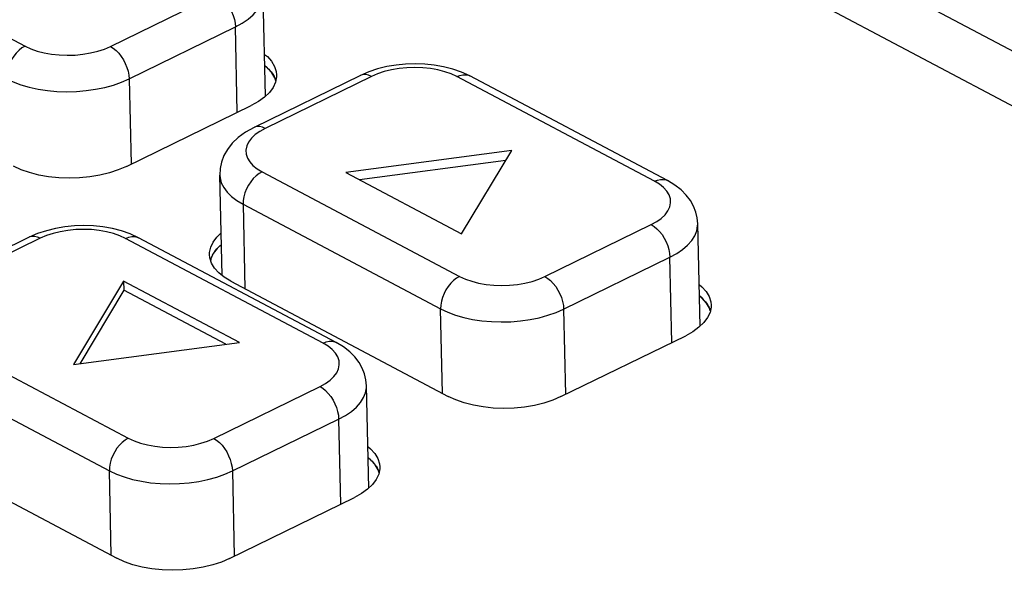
# Model space of a CAD drawing. Header units: millimetres. Extents: x -844 to -217, y -125 to 557.
# Tile 163 of 178: x -347 to -329, y 499 to 509. Entities that reach past the tile are written whole.
import ezdxf

# ---------------------------------------------------------------- set-up
doc = ezdxf.new("R2010")
doc.units = ezdxf.units.MM
doc.header["$LTSCALE"] = 23.1
doc.layers.add('R912005577_AM_0', color=7, linetype='CONTINUOUS')

msp = doc.modelspace()

# ---------------------------------------------------------------- linework, layer by layer
at = {"layer": 'R912005577_AM_0', "color": 7}
for p, q in [((-350.274, 519.949), (-324.753, 506.439)), ((-351.375, 519.499), (-325.854, 505.989)), ((-350.947, 510.571), (-347.235, 508.606)), ((-345.629, 508.603), (-343.632, 509.578)), ((-342.716, 507.67), (-342.759, 509.594)), ((-345.279, 507.992), (-343.282, 508.967)), ((-343.245, 507.366), (-343.282, 508.967)), ((-342.677, 508.196), (-342.729, 508.238)), ((-340.775, 508.126), (-340.933, 508.057)), ((-340.608, 508.18), (-340.775, 508.126)), ((-338.874, 508.047), (-339.031, 508.119)), ((-345.279, 507.992), (-345.243, 506.391)), ((-340.933, 508.057), (-342.931, 507.082)), ((-340.724, 508.039), (-342.721, 507.063)), ((-342.507, 508.067), (-342.508, 508.03)), ((-335.406, 506.071), (-339.118, 508.036)), ((-335.162, 506.082), (-338.874, 508.047)), ((-345.33, 506.348), (-342.986, 507.493)), ((-342.721, 507.063), (-342.823, 507.007)), ((-338.089, 506.65), (-341.207, 506.235)), ((-339.03, 505.082), (-338.089, 506.65)), ((-338.202, 506.462), (-340.947, 506.097)), ((-347.305, 506.286), (-347.449, 506.352)), ((-343.532, 504.299), (-343.574, 506.186)), ((-342.78, 506.248), (-339.068, 504.283)), ((-341.207, 506.235), (-339.03, 505.082)), ((-343.137, 505.638), (-343.101, 504.05)), ((-343.137, 505.638), (-339.425, 503.673)), ((-337.463, 504.28), (-335.465, 505.255)), ((-334.549, 503.346), (-334.593, 505.27)), ((-347.159, 505.017), (-349.157, 504.042)), ((-346.95, 504.999), (-348.947, 504.024)), ((-347, 505.086), (-347.159, 505.017)), ((-346.834, 505.141), (-347, 505.086)), ((-341.632, 503.031), (-345.344, 504.996)), ((-345.1, 505.007), (-345.257, 505.08)), ((-341.388, 503.042), (-345.1, 505.007)), ((-343.545, 504.883), (-343.626, 504.806)), ((-343.76, 504.63), (-343.767, 504.693)), ((-343.729, 504.533), (-343.76, 504.63)), ((-337.113, 503.669), (-335.115, 504.644)), ((-335.079, 503.043), (-335.115, 504.644)), ((-343.366, 504.191), (-343.491, 504.266)), ((-345.382, 504.196), (-346.323, 502.629)), ((-345.382, 504.196), (-345.378, 504.024)), ((-343.205, 503.044), (-345.382, 504.196)), ((-343.366, 504.191), (-339.283, 502.029)), ((-345.378, 504.024), (-346.207, 502.644)), ((-343.462, 503.009), (-345.378, 504.024)), ((-334.51, 503.873), (-334.562, 503.915)), ((-339.389, 502.085), (-339.425, 503.673)), ((-334.341, 503.744), (-334.342, 503.707)), ((-337.113, 503.669), (-337.076, 502.067)), ((-349.006, 503.208), (-345.294, 501.243)), ((-337.163, 502.025), (-334.819, 503.169)), ((-346.323, 502.629), (-343.205, 503.044)), ((-349.363, 502.598), (-345.65, 500.633)), ((-343.688, 501.24), (-341.691, 502.215)), ((-340.775, 500.306), (-340.818, 502.231)), ((-339.139, 501.962), (-339.283, 502.029)), ((-343.338, 500.629), (-341.341, 501.604)), ((-341.341, 501.604), (-341.305, 500.003)), ((-349.592, 501.151), (-345.508, 498.989)), ((-340.736, 500.833), (-340.788, 500.875)), ((-345.615, 499.045), (-345.65, 500.633)), ((-343.338, 500.629), (-343.302, 499.027)), ((-340.566, 500.704), (-340.567, 500.667)), ((-343.389, 498.985), (-341.045, 500.129)), ((-345.364, 498.923), (-345.508, 498.989))]:
    msp.add_line(p, q, dxfattribs=at)
for points in [[(-343.632, 509.578), (-343.578, 509.545), (-343.526, 509.501), (-343.476, 509.449), (-343.43, 509.39), (-343.388, 509.325), (-343.352, 509.255), (-343.323, 509.182), (-343.301, 509.109), (-343.287, 509.037), (-343.282, 508.967)], [(-343.282, 508.967), (-343.154, 509.036), (-343.043, 509.112), (-342.948, 509.194), (-342.872, 509.28), (-342.815, 509.369), (-342.777, 509.461), (-342.76, 509.554), (-342.759, 509.594)], [(-347.235, 508.606), (-347.292, 508.573), (-347.348, 508.529), (-347.4, 508.478), (-347.448, 508.418), (-347.491, 508.353), (-347.527, 508.284), (-347.556, 508.211), (-347.576, 508.138), (-347.588, 508.066), (-347.591, 507.996)], [(-347.235, 508.606), (-347.127, 508.556), (-347.008, 508.514), (-346.877, 508.48), (-346.737, 508.456), (-346.592, 508.441), (-346.444, 508.435), (-346.295, 508.44), (-346.148, 508.455), (-346.005, 508.479), (-345.869, 508.512), (-345.744, 508.553), (-345.629, 508.603)], [(-345.629, 508.603), (-345.576, 508.569), (-345.524, 508.526), (-345.474, 508.474), (-345.427, 508.415), (-345.386, 508.349), (-345.35, 508.28), (-345.321, 508.207), (-345.299, 508.134), (-345.285, 508.061), (-345.279, 507.992)], [(-342.734, 508.453), (-342.681, 508.411), (-342.601, 508.322), (-342.545, 508.227), (-342.514, 508.13), (-342.507, 508.067)], [(-342.729, 508.241), (-342.72, 508.234), (-342.712, 508.228), (-342.702, 508.219), (-342.694, 508.212), (-342.686, 508.205), (-342.676, 508.195)], [(-342.523, 507.958), (-342.54, 508.012), (-342.596, 508.106), (-342.677, 508.196)], [(-342.676, 508.195), (-342.655, 508.174), (-342.632, 508.151), (-342.612, 508.127), (-342.593, 508.102), (-342.578, 508.08), (-342.561, 508.053)], [(-339.118, 508.036), (-339.226, 508.086), (-339.345, 508.127), (-339.476, 508.161), (-339.616, 508.186), (-339.761, 508.201), (-339.909, 508.206), (-340.058, 508.202), (-340.205, 508.187), (-340.348, 508.163), (-340.484, 508.13), (-340.609, 508.088), (-340.724, 508.039)], [(-339.031, 508.119), (-339.197, 508.177), (-339.369, 508.221), (-339.545, 508.252), (-339.723, 508.27), (-339.903, 508.275), (-340.082, 508.27), (-340.26, 508.252), (-340.436, 508.222), (-340.608, 508.18)], [(-347.591, 507.996), (-347.459, 507.934), (-347.313, 507.88), (-347.156, 507.834), (-346.989, 507.798), (-346.815, 507.772), (-346.636, 507.756), (-346.453, 507.751), (-346.269, 507.756), (-346.088, 507.771), (-345.909, 507.796), (-345.738, 507.832), (-345.574, 507.876), (-345.42, 507.93), (-345.279, 507.992)], [(-342.508, 508.03), (-342.528, 507.931), (-342.573, 507.833), (-342.643, 507.739)], [(-342.561, 508.053), (-342.558, 508.048), (-342.554, 508.04), (-342.55, 508.032), (-342.547, 508.027), (-342.544, 508.02), (-342.54, 508.011)], [(-342.54, 508.011), (-342.536, 508.003), (-342.533, 507.995), (-342.53, 507.988), (-342.527, 507.98), (-342.524, 507.972), (-342.521, 507.964)], [(-340.877, 508.074), (-340.922, 508.062), (-340.933, 508.057)], [(-340.724, 508.039), (-340.777, 508.062), (-340.828, 508.073), (-340.877, 508.074)], [(-339.118, 508.036), (-339.061, 508.058), (-339.004, 508.07), (-338.951, 508.07), (-338.901, 508.059), (-338.874, 508.047)], [(-342.643, 507.739), (-342.736, 507.65), (-342.85, 507.568), (-342.986, 507.493)], [(-342.931, 507.082), (-343.091, 506.992), (-343.227, 506.892), (-343.34, 506.784), (-343.429, 506.669), (-343.496, 506.552), (-343.541, 506.431), (-343.568, 506.308), (-343.574, 506.186)], [(-342.823, 507.007), (-342.91, 506.945), (-342.98, 506.877), (-343.034, 506.806), (-343.068, 506.732), (-343.083, 506.656), (-343.079, 506.581), (-343.055, 506.506), (-343.012, 506.435), (-342.951, 506.367), (-342.874, 506.305), (-342.78, 506.248)], [(-342.721, 507.063), (-342.774, 507.086), (-342.826, 507.098), (-342.875, 507.098), (-342.92, 507.087), (-342.931, 507.082)], [(-345.33, 506.348), (-345.483, 506.282), (-345.649, 506.228), (-345.828, 506.184), (-346.016, 506.152), (-346.21, 506.133), (-346.406, 506.127), (-346.601, 506.134), (-346.792, 506.154), (-346.975, 506.186), (-347.148, 506.231), (-347.305, 506.286)], [(-343.574, 506.186), (-343.57, 506.133), (-343.546, 506.041), (-343.501, 505.952), (-343.437, 505.866), (-343.355, 505.784), (-343.254, 505.708), (-343.137, 505.638)], [(-342.78, 506.248), (-342.837, 506.214), (-342.893, 506.171), (-342.946, 506.12), (-342.994, 506.06), (-343.036, 505.995), (-343.073, 505.925), (-343.101, 505.853), (-343.122, 505.78), (-343.134, 505.708), (-343.137, 505.638)], [(-335.406, 506.071), (-335.349, 506.093), (-335.292, 506.105), (-335.239, 506.105), (-335.189, 506.094), (-335.162, 506.082)], [(-334.593, 505.27), (-334.603, 505.381), (-334.629, 505.491), (-334.672, 505.6), (-334.731, 505.706), (-334.81, 505.81), (-334.907, 505.908), (-335.025, 505.999), (-335.162, 506.082)], [(-335.465, 505.255), (-335.363, 505.311), (-335.277, 505.373), (-335.206, 505.441), (-335.153, 505.513), (-335.118, 505.587), (-335.103, 505.662), (-335.107, 505.738), (-335.131, 505.812), (-335.174, 505.884), (-335.235, 505.952), (-335.312, 506.014), (-335.406, 506.071)], [(-345.344, 504.996), (-345.452, 505.046), (-345.571, 505.088), (-345.702, 505.121), (-345.841, 505.146), (-345.986, 505.161), (-346.134, 505.166), (-346.283, 505.162), (-346.43, 505.147), (-346.573, 505.123), (-346.709, 505.09), (-346.834, 505.049), (-346.95, 504.999)], [(-345.257, 505.08), (-345.422, 505.137), (-345.594, 505.181), (-345.771, 505.212), (-345.949, 505.23), (-346.129, 505.236), (-346.308, 505.23), (-346.486, 505.212), (-346.662, 505.183), (-346.834, 505.141)], [(-335.465, 505.255), (-335.412, 505.221), (-335.359, 505.178), (-335.309, 505.126), (-335.263, 505.067), (-335.222, 505.001), (-335.186, 504.932), (-335.156, 504.859), (-335.135, 504.786), (-335.121, 504.714), (-335.115, 504.644)], [(-335.115, 504.644), (-334.988, 504.713), (-334.876, 504.789), (-334.782, 504.87), (-334.705, 504.956), (-334.648, 505.046), (-334.611, 505.137), (-334.594, 505.23), (-334.593, 505.27)], [(-347.103, 505.034), (-347.148, 505.023), (-347.159, 505.017)], [(-346.95, 504.999), (-347.003, 505.022), (-347.054, 505.034), (-347.103, 505.034)], [(-345.344, 504.996), (-345.286, 505.019), (-345.23, 505.03), (-345.177, 505.03), (-345.127, 505.019), (-345.1, 505.007)], [(-343.767, 504.693), (-343.766, 504.73), (-343.746, 504.829), (-343.701, 504.927), (-343.631, 505.021), (-343.55, 505.099)], [(-343.626, 504.806), (-343.696, 504.711), (-343.741, 504.614), (-343.746, 504.587)], [(-343.695, 504.713), (-343.677, 504.741), (-343.655, 504.771), (-343.63, 504.801), (-343.606, 504.828), (-343.576, 504.856), (-343.545, 504.885)], [(-343.748, 504.591), (-343.747, 504.594), (-343.747, 504.596), (-343.745, 504.602), (-343.744, 504.604), (-343.743, 504.61), (-343.741, 504.614)], [(-343.741, 504.614), (-343.737, 504.625), (-343.733, 504.635), (-343.729, 504.646), (-343.725, 504.656), (-343.72, 504.666), (-343.714, 504.678)], [(-343.714, 504.678), (-343.711, 504.684), (-343.709, 504.689), (-343.706, 504.694), (-343.703, 504.699), (-343.699, 504.707), (-343.695, 504.713)], [(-343.491, 504.266), (-343.593, 504.349), (-343.673, 504.438), (-343.729, 504.533)], [(-339.068, 504.283), (-339.125, 504.249), (-339.181, 504.206), (-339.233, 504.154), (-339.282, 504.095), (-339.324, 504.03), (-339.36, 503.96), (-339.389, 503.888), (-339.41, 503.815), (-339.422, 503.743), (-339.425, 503.673)], [(-339.068, 504.283), (-338.96, 504.233), (-338.841, 504.191), (-338.71, 504.157), (-338.571, 504.132), (-338.426, 504.117), (-338.278, 504.112), (-338.129, 504.117), (-337.982, 504.131), (-337.839, 504.156), (-337.703, 504.189), (-337.578, 504.23), (-337.463, 504.28)], [(-337.463, 504.28), (-337.409, 504.246), (-337.357, 504.203), (-337.307, 504.151), (-337.261, 504.091), (-337.219, 504.026), (-337.183, 503.956), (-337.154, 503.884), (-337.132, 503.811), (-337.118, 503.738), (-337.113, 503.669)], [(-334.567, 504.13), (-334.515, 504.088), (-334.435, 503.999), (-334.378, 503.904), (-334.347, 503.806), (-334.341, 503.744)], [(-334.562, 503.918), (-334.554, 503.911), (-334.546, 503.904), (-334.535, 503.895), (-334.527, 503.889), (-334.52, 503.882), (-334.509, 503.872)], [(-334.356, 503.634), (-334.373, 503.689), (-334.43, 503.783), (-334.51, 503.873)], [(-334.509, 503.872), (-334.488, 503.851), (-334.466, 503.827), (-334.445, 503.803), (-334.426, 503.779), (-334.411, 503.756), (-334.394, 503.729)], [(-339.425, 503.673), (-339.292, 503.611), (-339.147, 503.556), (-338.99, 503.511), (-338.823, 503.475), (-338.649, 503.449), (-338.469, 503.433), (-338.286, 503.427), (-338.103, 503.432), (-337.921, 503.448), (-337.743, 503.473), (-337.571, 503.508), (-337.407, 503.553), (-337.254, 503.607), (-337.113, 503.669)], [(-334.342, 503.707), (-334.362, 503.608), (-334.407, 503.51), (-334.477, 503.416)], [(-334.394, 503.729), (-334.392, 503.724), (-334.387, 503.717), (-334.383, 503.709), (-334.381, 503.704), (-334.377, 503.696), (-334.373, 503.687)], [(-334.373, 503.687), (-334.369, 503.68), (-334.366, 503.672), (-334.363, 503.664), (-334.36, 503.656), (-334.358, 503.649), (-334.355, 503.64)], [(-334.477, 503.416), (-334.57, 503.327), (-334.684, 503.245), (-334.819, 503.169)], [(-341.691, 502.215), (-341.589, 502.272), (-341.503, 502.333), (-341.432, 502.401), (-341.378, 502.473), (-341.344, 502.547), (-341.329, 502.622), (-341.333, 502.698), (-341.357, 502.772), (-341.4, 502.844), (-341.461, 502.912), (-341.538, 502.974), (-341.632, 503.031)], [(-341.632, 503.031), (-341.574, 503.053), (-341.518, 503.065), (-341.464, 503.065), (-341.415, 503.054), (-341.388, 503.042)], [(-340.818, 502.231), (-340.829, 502.341), (-340.855, 502.451), (-340.897, 502.56), (-340.957, 502.666), (-341.036, 502.77), (-341.133, 502.868), (-341.25, 502.959), (-341.388, 503.042)], [(-341.691, 502.215), (-341.637, 502.182), (-341.585, 502.138), (-341.535, 502.086), (-341.489, 502.027), (-341.447, 501.961), (-341.411, 501.892), (-341.382, 501.819), (-341.36, 501.746), (-341.346, 501.674), (-341.341, 501.604)], [(-341.341, 501.604), (-341.214, 501.673), (-341.102, 501.749), (-341.007, 501.83), (-340.931, 501.916), (-340.874, 502.006), (-340.836, 502.098), (-340.819, 502.191), (-340.818, 502.231)], [(-337.163, 502.025), (-337.317, 501.959), (-337.482, 501.905), (-337.661, 501.861), (-337.849, 501.829), (-338.043, 501.81), (-338.239, 501.804), (-338.434, 501.811), (-338.625, 501.831), (-338.808, 501.863), (-338.981, 501.907), (-339.139, 501.962)], [(-345.294, 501.243), (-345.351, 501.209), (-345.407, 501.166), (-345.459, 501.115), (-345.507, 501.055), (-345.55, 500.99), (-345.586, 500.92), (-345.615, 500.848), (-345.636, 500.775), (-345.647, 500.703), (-345.65, 500.633)], [(-345.294, 501.243), (-345.186, 501.193), (-345.067, 501.151), (-344.936, 501.117), (-344.796, 501.092), (-344.651, 501.077), (-344.503, 501.072), (-344.354, 501.077), (-344.207, 501.091), (-344.064, 501.116), (-343.929, 501.149), (-343.804, 501.19), (-343.688, 501.24)], [(-343.688, 501.24), (-343.635, 501.206), (-343.583, 501.163), (-343.533, 501.111), (-343.486, 501.051), (-343.445, 500.986), (-343.409, 500.916), (-343.38, 500.844), (-343.358, 500.771), (-343.344, 500.698), (-343.338, 500.629)], [(-340.793, 501.09), (-340.741, 501.048), (-340.66, 500.959), (-340.604, 500.864), (-340.573, 500.766), (-340.566, 500.704)], [(-340.788, 500.878), (-340.779, 500.871), (-340.771, 500.865), (-340.761, 500.856), (-340.753, 500.849), (-340.745, 500.842), (-340.735, 500.832)], [(-340.582, 500.595), (-340.599, 500.649), (-340.656, 500.743), (-340.736, 500.833)], [(-340.735, 500.832), (-340.714, 500.811), (-340.691, 500.787), (-340.671, 500.763), (-340.652, 500.739), (-340.637, 500.717), (-340.62, 500.69)], [(-345.65, 500.633), (-345.518, 500.571), (-345.373, 500.517), (-345.215, 500.471), (-345.049, 500.435), (-344.874, 500.409), (-344.695, 500.393), (-344.512, 500.388), (-344.329, 500.392), (-344.147, 500.408), (-343.969, 500.433), (-343.797, 500.469), (-343.633, 500.513), (-343.479, 500.567), (-343.338, 500.629)], [(-340.567, 500.667), (-340.587, 500.568), (-340.633, 500.47), (-340.703, 500.376)], [(-340.62, 500.69), (-340.617, 500.684), (-340.613, 500.677), (-340.609, 500.669), (-340.606, 500.664), (-340.603, 500.656), (-340.599, 500.648)], [(-340.599, 500.648), (-340.595, 500.64), (-340.592, 500.632), (-340.589, 500.624), (-340.586, 500.617), (-340.583, 500.609), (-340.581, 500.601)], [(-340.703, 500.376), (-340.796, 500.287), (-340.91, 500.205), (-341.045, 500.129)], [(-343.389, 498.985), (-343.543, 498.919), (-343.708, 498.865), (-343.887, 498.821), (-344.075, 498.789), (-344.269, 498.77), (-344.465, 498.764), (-344.66, 498.771), (-344.851, 498.791), (-345.034, 498.823), (-345.207, 498.867), (-345.364, 498.923)]]:
    msp.add_lwpolyline(points, dxfattribs=at)

doc.saveas('drawing.dxf')
